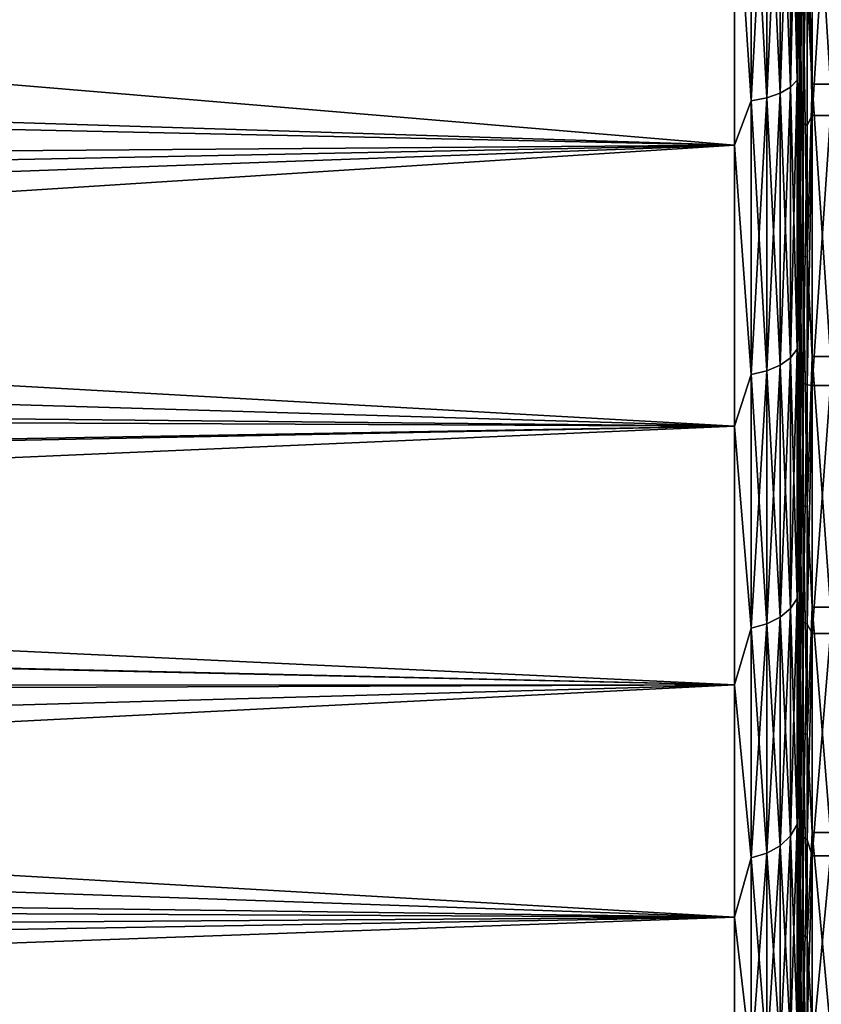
# Model space of a CAD drawing. Header units: metres. Extents: x -27 to 80, y -171 to 27.
# Tile 95 of 117: x 44.88 to 51.07, y -16.39 to -8.79. Entities that reach past the tile are written whole.
import ezdxf

# ---------------------------------------------------------------- set-up
doc = ezdxf.new("R2010")
doc.units = ezdxf.units.M
doc.layers.add('solid_509380_SW0003', color=7, linetype='CONTINUOUS')

msp = doc.modelspace()

# ---------------------------------------------------------------- linework, layer by layer
at = {"layer": 'solid_509380_SW0003'}
for points in [[(50.883099, -7.055501, 87.384827), (50.83321, -7.096802, 87.498299), (50.83321, -9.31243, 86.542572)], [(50.883099, -9.258235, 86.434662), (50.883099, -7.055501, 87.384827), (50.83321, -9.31243, 86.542572)], [(50.883099, -7.055501, 48.61517), (50.883099, -9.258235, 49.565338), (50.83321, -7.096802, 48.501698)], [(50.883099, -7.055501, 48.61517), (50.900002, -7.257576, 48.827686), (50.883099, -9.258235, 49.565338)], [(50.883099, -9.258235, 86.434662), (50.900002, -7.257576, 87.17231), (50.883099, -7.055501, 87.384827)], [(50.900002, -7.018647, 49.111881), (50.900002, -9.515845, 49.842392), (50.900002, -7.257576, 48.827686)], [(50.900002, -7.018647, 49.111881), (50.900002, -9.244189, 50.095604), (50.900002, -9.515845, 49.842392)], [(50.907612, -8.531931, 49.703217), (50.900002, -9.244189, 50.095604), (50.900002, -7.018647, 49.111881)], [(50.961803, -8.554815, 49.65414), (51, -7.053487, 49.018147), (51, -9.29007, 50.006748)], [(51.139996, -9.29007, 50.006748), (51, -9.29007, 50.006748), (51, -7.053487, 49.018147)], [(51.139996, -7.053487, 49.018147), (51.139996, -9.29007, 50.006748), (51, -7.053487, 49.018147)], [(50.753738, -7.132272, 87.595757), (50.650112, -7.15949, 87.67054), (50.650112, -9.39469, 86.706367)], [(50.753738, -9.358974, 86.635254), (50.753738, -7.132272, 87.595757), (50.650112, -9.39469, 86.706367)], [(50.753738, -7.132272, 48.404243), (50.753738, -9.358974, 49.36475), (50.650112, -7.15949, 48.329464)], [(50.83321, -7.096802, 87.498299), (50.753738, -7.132272, 87.595757), (50.753738, -9.358974, 86.635254)], [(50.83321, -9.31243, 86.542572), (50.83321, -7.096802, 87.498299), (50.753738, -9.358974, 86.635254)], [(50.83321, -7.096802, 48.501698), (50.83321, -9.31243, 49.457428), (50.753738, -7.132272, 48.404243)], [(50.83321, -9.31243, 49.457428), (50.753738, -9.358974, 49.36475), (50.753738, -7.132272, 48.404243)], [(50.883099, -9.258235, 49.565338), (50.83321, -9.31243, 49.457428), (50.83321, -7.096802, 48.501698)], [(50.529411, -9.417136, 86.75106), (50.529411, -7.176596, 87.717537), (50.400002, -7.446702, 87.635338)], [(50.529411, -7.176596, 48.282463), (50.529411, -9.417136, 49.24894), (50.400002, -7.446702, 48.364658)], [(50.650112, -7.15949, 87.67054), (50.529411, -7.176596, 87.717537), (50.529411, -9.417136, 86.75106)], [(50.650112, -9.39469, 86.706367), (50.650112, -7.15949, 87.67054), (50.529411, -9.417136, 86.75106)], [(50.650112, -7.15949, 48.329464), (50.650112, -9.39469, 49.293636), (50.529411, -7.176596, 48.282463)], [(50.650112, -9.39469, 49.293636), (50.529411, -9.417136, 49.24894), (50.529411, -7.176596, 48.282463)], [(50.753738, -9.358974, 49.36475), (50.650112, -9.39469, 49.293636), (50.650112, -7.15949, 48.329464)], [(50.883099, -9.258235, 49.565338), (50.900002, -7.257576, 48.827686), (50.900002, -9.515845, 49.842392)], [(50.883099, -9.258235, 86.434662), (50.900002, -9.515845, 86.157608), (50.900002, -7.257576, 87.17231)], [(50.900002, -7.271586, 86.792191), (50.900002, -7.257576, 87.17231), (50.900002, -9.515845, 86.157608)], [(50.900002, -9.483737, 85.778671), (50.900002, -7.271586, 86.792191), (50.900002, -9.515845, 86.157608)], [(50.907612, -7.453633, 86.761917), (50.900002, -7.271586, 86.792191), (50.900002, -9.483737, 85.778671)], [(50.961803, -7.473625, 86.812241), (51, -9.530795, 85.866913), (51, -7.307687, 86.885452)], [(51.139996, -7.307687, 86.885452), (51, -7.307687, 86.885452), (51, -9.530795, 85.866913)], [(51.139996, -9.530795, 85.866913), (51.139996, -7.307687, 86.885452), (51, -9.530795, 85.866913)], [(50.400002, -7.446702, 87.635338), (22.804777, -8.346771, 87.269958), (22.445173, -9.154783, 86.899467)], [(50.400002, -9.759187, 86.594574), (50.400002, -7.446702, 87.635338), (22.445173, -9.154783, 86.899467)], [(50.400002, -7.446702, 48.364658), (50.400002, -9.759187, 49.405422), (23.147261, -7.475919, 48.375763)], [(50.529411, -9.417136, 86.75106), (50.400002, -7.446702, 87.635338), (50.400002, -9.759187, 86.594574)], [(50.529411, -9.417136, 49.24894), (50.400002, -9.759187, 49.405422), (50.400002, -7.446702, 48.364658)], [(50.400002, -9.759187, 49.405422), (22.571356, -8.884988, 48.972206), (23.147261, -7.475919, 48.375763)], [(50.907612, -9.58136, 85.769745), (50.907612, -7.453633, 86.761917), (50.900002, -9.483737, 85.778671)], [(50.929317, -7.465621, 86.792091), (50.907612, -7.453633, 86.761917), (50.907612, -9.58136, 85.769745)], [(50.929317, -9.59677, 85.798325), (50.929317, -7.465621, 86.792091), (50.907612, -9.58136, 85.769745)], [(50.961803, -7.473625, 86.812241), (50.929317, -7.465621, 86.792091), (50.929317, -9.59677, 85.798325)], [(50.961803, -9.607059, 85.817406), (50.961803, -7.473625, 86.812241), (50.929317, -9.59677, 85.798325)], [(50.961803, -9.607059, 85.817406), (51, -9.530795, 85.866913), (50.961803, -7.473625, 86.812241)], [(50.907612, -8.531931, 49.703217), (50.907612, -10.598368, 50.817429), (50.900002, -9.244189, 50.095604)], [(50.929317, -10.615414, 50.789791), (50.907612, -10.598368, 50.817429), (50.907612, -8.531931, 49.703217)], [(50.929317, -8.545653, 49.673786), (50.929317, -10.615414, 50.789791), (50.907612, -8.531931, 49.703217)], [(50.961803, -10.626796, 50.771339), (50.929317, -10.615414, 50.789791), (50.929317, -8.545653, 49.673786)], [(50.961803, -8.554815, 49.65414), (50.961803, -10.626796, 50.771339), (50.929317, -8.545653, 49.673786)], [(50.961803, -8.554815, 49.65414), (51, -9.29007, 50.006748), (50.961803, -10.626796, 50.771339)], [(50.400002, -9.759187, 49.405422), (21.859495, -10.330727, 49.716782), (22.571356, -8.884988, 48.972206)], [(50.400002, -9.759187, 86.594574), (22.445173, -9.154783, 86.899467), (22.04191, -9.978669, 86.477722)], [(50.883099, -9.258235, 86.434662), (50.83321, -9.31243, 86.542572), (50.83321, -11.402124, 85.33609)], [(50.883099, -11.335768, 85.235199), (50.883099, -9.258235, 86.434662), (50.83321, -11.402124, 85.33609)], [(50.883099, -9.258235, 49.565338), (50.883099, -11.335768, 50.764801), (50.83321, -9.31243, 49.457428)], [(50.883099, -9.258235, 49.565338), (50.900002, -9.515845, 49.842392), (50.900002, -10.595209, 50.450314)], [(50.883099, -9.258235, 49.565338), (50.900002, -10.595209, 50.450314), (50.883099, -11.335768, 50.764801)], [(50.883099, -11.335768, 85.235199), (50.900002, -9.515845, 86.157608), (50.883099, -9.258235, 86.434662)], [(50.900002, -9.244189, 50.095604), (50.900002, -10.595209, 50.450314), (50.900002, -9.515845, 49.842392)], [(50.900002, -9.244189, 50.095604), (50.900002, -11.33494, 51.34042), (50.900002, -10.595209, 50.450314)], [(50.907612, -10.598368, 50.817429), (50.900002, -11.33494, 51.34042), (50.900002, -9.244189, 50.095604)], [(50.83321, -9.31243, 86.542572), (50.753738, -9.358974, 86.635254), (50.753738, -11.459113, 85.422737)], [(50.83321, -11.402124, 85.33609), (50.83321, -9.31243, 86.542572), (50.753738, -11.459113, 85.422737)], [(50.83321, -9.31243, 49.457428), (50.83321, -11.402124, 50.663914), (50.753738, -9.358974, 49.36475)], [(50.883099, -11.335768, 50.764801), (50.83321, -11.402124, 50.663914), (50.83321, -9.31243, 49.457428)], [(50.961803, -10.626796, 50.771339), (51, -9.29007, 50.006748), (51, -11.391181, 51.257732)], [(51.139996, -11.391181, 51.257732), (51, -11.391181, 51.257732), (51, -9.29007, 50.006748)], [(51.139996, -9.29007, 50.006748), (51.139996, -11.391181, 51.257732), (51, -9.29007, 50.006748)], [(50.529411, -11.530327, 85.531013), (50.529411, -9.417136, 86.75106), (50.400002, -9.759187, 86.594574)], [(50.529411, -9.417136, 49.24894), (50.529411, -11.530327, 50.46899), (50.400002, -9.759187, 49.405422)], [(50.650112, -9.39469, 86.706367), (50.529411, -9.417136, 86.75106), (50.529411, -11.530327, 85.531013)], [(50.650112, -11.502843, 85.48922), (50.650112, -9.39469, 86.706367), (50.529411, -11.530327, 85.531013)], [(50.650112, -9.39469, 49.293636), (50.650112, -11.502843, 50.510777), (50.529411, -9.417136, 49.24894)], [(50.650112, -11.502843, 50.510777), (50.529411, -11.530327, 50.46899), (50.529411, -9.417136, 49.24894)], [(50.753738, -9.358974, 86.635254), (50.650112, -9.39469, 86.706367), (50.650112, -11.502843, 85.48922)], [(50.753738, -11.459113, 85.422737), (50.753738, -9.358974, 86.635254), (50.650112, -11.502843, 85.48922)], [(50.753738, -9.358974, 49.36475), (50.753738, -11.459113, 50.577267), (50.650112, -9.39469, 49.293636)], [(50.753738, -11.459113, 50.577267), (50.650112, -11.502843, 50.510777), (50.650112, -9.39469, 49.293636)], [(50.83321, -11.402124, 50.663914), (50.753738, -11.459113, 50.577267), (50.753738, -9.358974, 49.36475)], [(50.900002, -9.483737, 85.778671), (50.900002, -10.595209, 85.549683), (50.900002, -11.636244, 84.877434)], [(50.900002, -9.483737, 85.778671), (50.900002, -11.636244, 84.877434), (50.900002, -11.557565, 84.505913)], [(50.900002, -9.483737, 85.778671), (50.900002, -9.515845, 86.157608), (50.900002, -10.595209, 85.549683)], [(50.907612, -9.58136, 85.769745), (50.900002, -9.483737, 85.778671), (50.900002, -11.557565, 84.505913)], [(50.883099, -11.335768, 85.235199), (50.900002, -10.595209, 85.549683), (50.900002, -9.515845, 86.157608)], [(50.961803, -11.610574, 84.581619), (51, -11.614923, 84.58783), (51, -9.530795, 85.866913)], [(50.961803, -9.607059, 85.817406), (50.961803, -11.610574, 84.581619), (51, -9.530795, 85.866913)], [(51.139996, -9.530795, 85.866913), (51, -9.530795, 85.866913), (51, -11.614923, 84.58783)], [(51.139996, -11.614923, 84.58783), (51.139996, -9.530795, 85.866913), (51, -11.614923, 84.58783)], [(50.907612, -9.58136, 85.769745), (50.900002, -11.557565, 84.505913), (50.907612, -11.579515, 84.537262)], [(50.929317, -9.59677, 85.798325), (50.907612, -9.58136, 85.769745), (50.907612, -11.579515, 84.537262)], [(50.929317, -9.59677, 85.798325), (50.907612, -11.579515, 84.537262), (50.929317, -11.598139, 84.563858)], [(50.961803, -9.607059, 85.817406), (50.929317, -9.59677, 85.798325), (50.929317, -11.598139, 84.563858)], [(50.961803, -9.607059, 85.817406), (50.929317, -11.598139, 84.563858), (50.961803, -11.610574, 84.581619)], [(50.400002, -9.759187, 86.594574), (21.597216, -10.809665, 86.004196), (21.114235, -11.635808, 85.481644)], [(50.400002, -11.929359, 85.282661), (50.400002, -9.759187, 86.594574), (21.114235, -11.635808, 85.481644)], [(50.400002, -9.759187, 86.594574), (22.04191, -9.978669, 86.477722), (21.597216, -10.809665, 86.004196)], [(50.400002, -9.759187, 49.405422), (50.400002, -11.929359, 50.717339), (21.859495, -10.330727, 49.716782)], [(50.529411, -11.530327, 85.531013), (50.400002, -9.759187, 86.594574), (50.400002, -11.929359, 85.282661)], [(50.529411, -11.530327, 50.46899), (50.400002, -11.929359, 50.717339), (50.400002, -9.759187, 49.405422)], [(50.400002, -11.929359, 50.717339), (21.453959, -11.063921, 50.150921), (21.859495, -10.330727, 49.716782)], [(50.883099, -11.335768, 50.764801), (50.900002, -10.595209, 50.450314), (50.900002, -11.636244, 51.122566)], [(50.883099, -11.335768, 85.235199), (50.900002, -11.636244, 84.877434), (50.900002, -10.595209, 85.549683)], [(50.900002, -11.33494, 51.34042), (50.900002, -11.636244, 51.122566), (50.900002, -10.595209, 50.450314)], [(50.907612, -10.598368, 50.817429), (50.907612, -12.521481, 52.164005), (50.900002, -11.33494, 51.34042)], [(50.929317, -12.541619, 52.138535), (50.907612, -12.521481, 52.164005), (50.907612, -10.598368, 50.817429)], [(50.929317, -10.615414, 50.789791), (50.929317, -12.541619, 52.138535), (50.907612, -10.598368, 50.817429)], [(50.961803, -12.555066, 52.121529), (50.929317, -12.541619, 52.138535), (50.929317, -10.615414, 50.789791)], [(50.961803, -10.626796, 50.771339), (50.961803, -12.555066, 52.121529), (50.929317, -10.615414, 50.789791)], [(50.961803, -10.626796, 50.771339), (51, -11.391181, 51.257732), (50.961803, -12.555066, 52.121529)], [(50.400002, -11.929359, 50.717339), (21.016216, -11.795642, 50.625801), (21.453959, -11.063921, 50.150921)], [(50.883099, -11.335768, 85.235199), (50.83321, -11.402124, 85.33609), (50.83321, -13.337625, 83.895164)], [(50.883099, -13.260004, 83.802658), (50.883099, -11.335768, 85.235199), (50.83321, -13.337625, 83.895164)], [(50.883099, -11.335768, 50.764801), (50.883099, -13.260004, 52.197342), (50.83321, -11.402124, 50.663914)], [(50.883099, -11.335768, 50.764801), (50.900002, -11.636244, 51.122566), (50.900002, -12.634732, 51.856472)], [(50.883099, -11.335768, 50.764801), (50.900002, -12.634732, 51.856472), (50.883099, -13.260004, 52.197342)], [(50.883099, -13.260004, 83.802658), (50.900002, -11.636244, 84.877434), (50.883099, -11.335768, 85.235199)], [(50.900002, -11.33494, 51.34042), (50.900002, -12.634732, 51.856472), (50.900002, -11.636244, 51.122566)], [(50.900002, -11.33494, 51.34042), (50.900002, -13.260365, 52.828144), (50.900002, -12.634732, 51.856472)], [(50.907612, -12.521481, 52.164005), (50.900002, -13.260365, 52.828144), (50.900002, -11.33494, 51.34042)], [(50.961803, -12.555066, 52.121529), (51, -11.391181, 51.257732), (51, -13.326183, 52.752857)], [(51.139996, -13.326183, 52.752857), (51, -13.326183, 52.752857), (51, -11.391181, 51.257732)], [(51.139996, -11.391181, 51.257732), (51.139996, -13.326183, 52.752857), (51, -11.391181, 51.257732)], [(50.753738, -11.459113, 85.422737), (50.650112, -11.502843, 85.48922), (50.650112, -13.45544, 84.035568)], [(50.753738, -13.404286, 83.974609), (50.753738, -11.459113, 85.422737), (50.650112, -13.45544, 84.035568)], [(50.753738, -11.459113, 50.577267), (50.753738, -13.404286, 52.025394), (50.650112, -11.502843, 50.510777)], [(50.83321, -11.402124, 85.33609), (50.753738, -11.459113, 85.422737), (50.753738, -13.404286, 83.974609)], [(50.83321, -13.337625, 83.895164), (50.83321, -11.402124, 85.33609), (50.753738, -13.404286, 83.974609)], [(50.83321, -11.402124, 50.663914), (50.83321, -13.337625, 52.104839), (50.753738, -11.459113, 50.577267)], [(50.83321, -13.337625, 52.104839), (50.753738, -13.404286, 52.025394), (50.753738, -11.459113, 50.577267)], [(50.883099, -13.260004, 52.197342), (50.83321, -13.337625, 52.104839), (50.83321, -11.402124, 50.663914)], [(50.529411, -13.487589, 84.073883), (50.529411, -11.530327, 85.531013), (50.400002, -11.929359, 85.282661)], [(50.529411, -11.530327, 50.46899), (50.529411, -13.487589, 51.926117), (50.400002, -11.929359, 50.717339)], [(50.650112, -11.502843, 85.48922), (50.529411, -11.530327, 85.531013), (50.529411, -13.487589, 84.073883)], [(50.650112, -13.45544, 84.035568), (50.650112, -11.502843, 85.48922), (50.529411, -13.487589, 84.073883)], [(50.650112, -11.502843, 50.510777), (50.650112, -13.45544, 51.964432), (50.529411, -11.530327, 50.46899)], [(50.650112, -13.45544, 51.964432), (50.529411, -13.487589, 51.926117), (50.529411, -11.530327, 50.46899)], [(50.753738, -13.404286, 52.025394), (50.650112, -13.45544, 51.964432), (50.650112, -11.502843, 50.510777)], [(50.900002, -11.557565, 84.505913), (50.900002, -12.634731, 84.143532), (50.900002, -13.586984, 83.350693)], [(50.900002, -13.462859, 82.992462), (50.900002, -11.557565, 84.505913), (50.900002, -13.586984, 83.350693)], [(50.900002, -11.557565, 84.505913), (50.900002, -11.636244, 84.877434), (50.900002, -12.634731, 84.143532)], [(50.907612, -11.579515, 84.537262), (50.900002, -11.557565, 84.505913), (50.900002, -13.462859, 82.992462)], [(50.907612, -13.421078, 83.081146), (50.907612, -11.579515, 84.537262), (50.900002, -13.462859, 82.992462)], [(50.929317, -11.598139, 84.563858), (50.907612, -11.579515, 84.537262), (50.907612, -13.421078, 83.081146)], [(50.929317, -13.442663, 83.1054), (50.929317, -11.598139, 84.563858), (50.907612, -13.421078, 83.081146)], [(50.961803, -11.610574, 84.581619), (50.929317, -11.598139, 84.563858), (50.929317, -13.442663, 83.1054)], [(50.961803, -13.457076, 83.121597), (50.961803, -11.610574, 84.581619), (50.929317, -13.442663, 83.1054)], [(50.961803, -13.457076, 83.121597), (51, -11.614923, 84.58783), (50.961803, -11.610574, 84.581619)], [(50.961803, -13.457076, 83.121597), (51, -13.529678, 83.066864), (51, -11.614923, 84.58783)], [(51, -13.529678, 83.066864), (51.139996, -11.614923, 84.58783), (51, -11.614923, 84.58783)], [(51.139996, -13.529678, 83.066864), (51.139996, -11.614923, 84.58783), (51, -13.529678, 83.066864)], [(50.400002, -11.929359, 85.282661), (21.114235, -11.635808, 85.481644), (20.595549, -12.449813, 84.911598)], [(50.883099, -13.260004, 83.802658), (50.900002, -12.634731, 84.143532), (50.900002, -11.636244, 84.877434)], [(50.400002, -11.929359, 50.717339), (20.54995, -12.519423, 51.13987), (21.016216, -11.795642, 50.625801)], [(50.400002, -11.929359, 85.282661), (20.595549, -12.449813, 84.911598), (20.041553, -13.251341, 84.291161)], [(50.400002, -13.925576, 83.718727), (50.400002, -11.929359, 85.282661), (20.041553, -13.251341, 84.291161)], [(50.400002, -11.929359, 50.717339), (50.400002, -13.925576, 52.281273), (20.54995, -12.519423, 51.13987)], [(50.529411, -13.487589, 84.073883), (50.400002, -11.929359, 85.282661), (50.400002, -13.925576, 83.718727)], [(50.529411, -13.487589, 51.926117), (50.400002, -13.925576, 52.281273), (50.400002, -11.929359, 50.717339)], [(50.400002, -13.925576, 52.281273), (20.056253, -13.231689, 51.692871), (20.54995, -12.519423, 51.13987)], [(50.907612, -12.521481, 52.164005), (50.907612, -14.275262, 53.724739), (50.900002, -13.260365, 52.828144)], [(50.929317, -14.298222, 53.701778), (50.907612, -14.275262, 53.724739), (50.907612, -12.521481, 52.164005)], [(50.929317, -12.541619, 52.138535), (50.929317, -14.298222, 53.701778), (50.907612, -12.521481, 52.164005)], [(50.961803, -14.313551, 53.686447), (50.929317, -14.298222, 53.701778), (50.929317, -12.541619, 52.138535)], [(50.961803, -12.555066, 52.121529), (50.961803, -14.313551, 53.686447), (50.929317, -12.541619, 52.138535)], [(50.961803, -12.555066, 52.121529), (51, -13.326183, 52.752857), (50.961803, -14.313551, 53.686447)], [(50.883099, -13.260004, 83.802658), (50.900002, -13.586984, 83.350693), (50.900002, -12.634731, 84.143532)], [(50.883099, -13.260004, 52.197342), (50.900002, -12.634732, 51.856472), (50.900002, -13.586984, 52.649307)], [(50.900002, -13.260365, 52.828144), (50.900002, -13.586984, 52.649307), (50.900002, -12.634732, 51.856472)], [(50.400002, -13.925576, 83.718727), (20.041553, -13.251341, 84.291161), (19.452627, -14.040409, 83.616241)], [(50.400002, -13.925576, 52.281273), (19.534967, -13.933509, 52.288307), (20.056253, -13.231689, 51.692871)], [(50.883099, -13.260004, 83.802658), (50.83321, -13.337625, 83.895164), (50.83321, -15.092755, 82.239281)], [(50.883099, -15.004921, 82.15641), (50.883099, -13.260004, 83.802658), (50.83321, -15.092755, 82.239281)], [(50.883099, -13.260004, 52.197342), (50.883099, -15.004921, 53.843586), (50.83321, -13.337625, 52.104839)], [(50.883099, -13.260004, 52.197342), (50.900002, -13.586984, 52.649307), (50.900002, -14.489466, 53.498089)], [(50.883099, -13.260004, 52.197342), (50.900002, -14.489466, 53.498089), (50.883099, -15.004921, 53.843586)], [(50.883099, -15.004921, 82.15641), (50.900002, -13.586984, 83.350693), (50.883099, -13.260004, 83.802658)], [(50.900002, -13.260365, 52.828144), (50.900002, -14.489466, 53.498089), (50.900002, -13.586984, 52.649307)], [(50.900002, -13.260365, 52.828144), (50.900002, -14.992461, 54.53714), (50.900002, -14.489466, 53.498089)], [(50.907612, -14.275262, 53.724739), (50.900002, -14.992461, 54.53714), (50.900002, -13.260365, 52.828144)], [(50.83321, -13.337625, 83.895164), (50.753738, -13.404286, 83.974609), (50.753738, -15.16819, 82.310448)], [(50.83321, -15.092755, 82.239281), (50.83321, -13.337625, 83.895164), (50.753738, -15.16819, 82.310448)], [(50.83321, -13.337625, 52.104839), (50.83321, -15.092755, 53.760719), (50.753738, -13.404286, 52.025394)], [(50.883099, -15.004921, 53.843586), (50.83321, -15.092755, 53.760719), (50.83321, -13.337625, 52.104839)], [(50.961803, -14.313551, 53.686447), (51, -13.326183, 52.752857), (51, -15.066861, 54.470322)], [(51.139996, -15.066861, 54.470322), (51, -15.066861, 54.470322), (51, -13.326183, 52.752857)], [(51.139996, -13.326183, 52.752857), (51.139996, -15.066861, 54.470322), (51, -13.326183, 52.752857)], [(50.753738, -13.404286, 83.974609), (50.650112, -13.45544, 84.035568), (50.650112, -15.226074, 82.365059)], [(50.753738, -15.16819, 82.310448), (50.753738, -13.404286, 83.974609), (50.650112, -15.226074, 82.365059)], [(50.753738, -13.404286, 52.025394), (50.753738, -15.16819, 53.689552), (50.650112, -13.45544, 51.964432)], [(50.83321, -15.092755, 53.760719), (50.753738, -15.16819, 53.689552), (50.753738, -13.404286, 52.025394)], [(50.907612, -15.081142, 81.421074), (50.907612, -13.421078, 83.081146), (50.900002, -13.462859, 82.992462)], [(50.929317, -13.442663, 83.1054), (50.907612, -13.421078, 83.081146), (50.907612, -15.081142, 81.421074)], [(50.929317, -15.105398, 81.442665), (50.929317, -13.442663, 83.1054), (50.907612, -15.081142, 81.421074)], [(50.961803, -13.457076, 83.121597), (50.929317, -13.442663, 83.1054), (50.929317, -15.105398, 81.442665)], [(50.529411, -15.262454, 82.399384), (50.529411, -13.487589, 84.073883), (50.400002, -13.925576, 83.718727)], [(50.529411, -13.487589, 51.926117), (50.529411, -15.262454, 53.600616), (50.400002, -13.925576, 52.281273)], [(50.650112, -13.45544, 84.035568), (50.529411, -13.487589, 84.073883), (50.529411, -15.262454, 82.399384)], [(50.650112, -15.226074, 82.365059), (50.650112, -13.45544, 84.035568), (50.529411, -15.262454, 82.399384)], [(50.650112, -13.45544, 51.964432), (50.650112, -15.226074, 53.634941), (50.529411, -13.487589, 51.926117)], [(50.650112, -15.226074, 53.634941), (50.529411, -15.262454, 53.600616), (50.529411, -13.487589, 51.926117)], [(50.753738, -15.16819, 53.689552), (50.650112, -15.226074, 53.634941), (50.650112, -13.45544, 51.964432)], [(50.900002, -13.462859, 82.992462), (50.900002, -14.489466, 82.501907), (50.900002, -15.339023, 81.600159)], [(50.900002, -15.171856, 81.260361), (50.900002, -13.462859, 82.992462), (50.900002, -15.339023, 81.600159)], [(50.900002, -13.462859, 82.992462), (50.900002, -13.586984, 83.350693), (50.900002, -14.489466, 82.501907)], [(50.907612, -15.081142, 81.421074), (50.900002, -13.462859, 82.992462), (50.900002, -15.171856, 81.260361)], [(50.961803, -15.121593, 81.457077), (50.961803, -13.457076, 83.121597), (50.929317, -15.105398, 81.442665)], [(50.961803, -15.121593, 81.457077), (51, -13.529678, 83.066864), (50.961803, -13.457076, 83.121597)], [(50.961803, -15.121593, 81.457077), (51, -15.247142, 81.326187), (51, -13.529678, 83.066864)], [(51.139996, -13.529678, 83.066864), (51, -13.529678, 83.066864), (51, -15.247142, 81.326187)], [(51.139996, -15.247142, 81.326187), (51.139996, -13.529678, 83.066864), (51, -15.247142, 81.326187)], [(50.883099, -15.004921, 82.15641), (50.900002, -14.489466, 82.501907), (50.900002, -13.586984, 83.350693)], [(50.400002, -13.925576, 83.718727), (18.83107, -14.813898, 82.884506), (18.180986, -15.566815, 82.095184)], [(50.400002, -15.718726, 81.925575), (50.400002, -13.925576, 83.718727), (18.180986, -15.566815, 82.095184)], [(50.400002, -13.925576, 83.718727), (19.452627, -14.040409, 83.616241), (18.83107, -14.813898, 82.884506)], [(50.400002, -15.718726, 54.074425), (18.986282, -14.625463, 52.930302), (19.534967, -13.933509, 52.288307)], [(50.400002, -13.925576, 52.281273), (50.400002, -15.718726, 54.074425), (19.534967, -13.933509, 52.288307)], [(50.529411, -15.262454, 82.399384), (50.400002, -13.925576, 83.718727), (50.400002, -15.718726, 81.925575)], [(50.529411, -15.262454, 53.600616), (50.400002, -15.718726, 54.074425), (50.400002, -13.925576, 52.281273)], [(50.907612, -14.275262, 53.724739), (50.907612, -15.835994, 55.478519), (50.900002, -14.992461, 54.53714)], [(50.929317, -15.861464, 55.458382), (50.907612, -15.835994, 55.478519), (50.907612, -14.275262, 53.724739)], [(50.929317, -14.298222, 53.701778), (50.929317, -15.861464, 55.458382), (50.907612, -14.275262, 53.724739)], [(50.961803, -15.878469, 55.444935), (50.929317, -15.861464, 55.458382), (50.929317, -14.298222, 53.701778)], [(50.961803, -14.313551, 53.686447), (50.961803, -15.878469, 55.444935), (50.929317, -14.298222, 53.701778)], [(50.961803, -14.313551, 53.686447), (51, -15.066861, 54.470322), (50.961803, -15.878469, 55.444935)], [(50.883099, -15.004921, 53.843586), (50.900002, -14.489466, 53.498089), (50.900002, -15.339024, 54.399841)], [(50.883099, -15.004921, 82.15641), (50.900002, -15.339023, 81.600159), (50.900002, -14.489466, 82.501907)], [(50.900002, -14.992461, 54.53714), (50.900002, -15.339024, 54.399841), (50.900002, -14.489466, 53.498089)], [(50.400002, -15.718726, 54.074425), (18.416281, -15.300241, 53.615891), (18.986282, -14.625463, 52.930302)], [(50.883099, -15.004921, 82.15641), (50.83321, -15.092755, 82.239281), (50.83321, -16.643784, 80.390839)], [(50.883099, -16.546923, 80.318726), (50.883099, -15.004921, 82.15641), (50.83321, -16.643784, 80.390839)], [(50.883099, -15.004921, 53.843586), (50.883099, -16.546923, 55.681274), (50.83321, -15.092755, 53.760719)], [(50.883099, -15.004921, 53.843586), (50.900002, -15.339024, 54.399841), (50.900002, -16.132639, 55.351368)], [(50.883099, -15.004921, 53.843586), (50.900002, -16.132639, 55.351368), (50.883099, -16.546923, 55.681274)], [(50.883099, -16.546923, 80.318726), (50.900002, -15.339023, 81.600159), (50.883099, -15.004921, 82.15641)], [(50.900002, -14.992461, 54.53714), (50.900002, -16.132639, 55.351368), (50.900002, -15.339024, 54.399841)], [(50.900002, -14.992461, 54.53714), (50.900002, -16.505913, 56.442436), (50.900002, -16.132639, 55.351368)], [(50.907612, -15.835994, 55.478519), (50.900002, -16.505913, 56.442436), (50.900002, -14.992461, 54.53714)], [(50.83321, -15.092755, 82.239281), (50.753738, -15.16819, 82.310448), (50.753738, -16.726971, 80.452766)], [(50.83321, -16.643784, 80.390839), (50.83321, -15.092755, 82.239281), (50.753738, -16.726971, 80.452766)], [(50.83321, -15.092755, 53.760719), (50.83321, -16.643784, 55.609161), (50.753738, -15.16819, 53.689552)], [(50.883099, -16.546923, 55.681274), (50.83321, -16.643784, 55.609161), (50.83321, -15.092755, 53.760719)], [(50.907612, -16.537262, 79.579514), (50.907612, -15.081142, 81.421074), (50.900002, -15.171856, 81.260361)], [(50.929317, -15.105398, 81.442665), (50.907612, -15.081142, 81.421074), (50.907612, -16.537262, 79.579514)], [(50.929317, -16.56386, 79.598137), (50.929317, -15.105398, 81.442665), (50.907612, -16.537262, 79.579514)], [(50.961803, -15.121593, 81.457077), (50.929317, -15.105398, 81.442665), (50.929317, -16.56386, 79.598137)], [(50.961803, -16.581617, 79.610573), (50.961803, -15.121593, 81.457077), (50.929317, -16.56386, 79.598137)], [(50.961803, -15.878469, 55.444935), (51, -15.066861, 54.470322), (51, -16.58783, 56.385078)], [(50.961803, -16.581617, 79.610573), (51, -15.247142, 81.326187), (50.961803, -15.121593, 81.457077)], [(51.139996, -16.58783, 56.385078), (51, -16.58783, 56.385078), (51, -15.066861, 54.470322)], [(51.139996, -15.066861, 54.470322), (51.139996, -16.58783, 56.385078), (51, -15.066861, 54.470322)], [(50.753738, -15.16819, 82.310448), (50.650112, -15.226074, 82.365059), (50.650112, -16.790802, 80.50029)], [(50.753738, -16.726971, 80.452766), (50.753738, -15.16819, 82.310448), (50.650112, -16.790802, 80.50029)], [(50.753738, -15.16819, 53.689552), (50.753738, -16.726971, 55.547234), (50.650112, -15.226074, 53.634941)], [(50.83321, -16.643784, 55.609161), (50.753738, -16.726971, 55.547234), (50.753738, -15.16819, 53.689552)], [(50.900002, -15.171856, 81.260361), (50.900002, -16.132639, 80.648636), (50.900002, -16.867285, 79.650955)], [(50.900002, -16.65958, 79.334938), (50.900002, -15.171856, 81.260361), (50.900002, -16.867285, 79.650955)], [(50.900002, -15.171856, 81.260361), (50.900002, -15.339023, 81.600159), (50.900002, -16.132639, 80.648636)], [(50.907612, -16.537262, 79.579514), (50.900002, -15.171856, 81.260361), (50.900002, -16.65958, 79.334938)], [(50.529411, -16.830921, 80.530159), (50.529411, -15.262454, 82.399384), (50.400002, -15.718726, 81.925575)], [(50.529411, -15.262454, 53.600616), (50.529411, -16.830921, 55.469845), (50.400002, -15.718726, 54.074425)], [(50.650112, -15.226074, 82.365059), (50.529411, -15.262454, 82.399384), (50.529411, -16.830921, 80.530159)], [(50.650112, -16.790802, 80.50029), (50.650112, -15.226074, 82.365059), (50.529411, -16.830921, 80.530159)], [(50.650112, -15.226074, 53.634941), (50.650112, -16.790802, 55.49971), (50.529411, -15.262454, 53.600616)], [(50.650112, -16.790802, 55.49971), (50.529411, -16.830921, 55.469845), (50.529411, -15.262454, 53.600616)], [(50.753738, -16.726971, 55.547234), (50.650112, -16.790802, 55.49971), (50.650112, -15.226074, 53.634941)], [(50.961803, -16.581617, 79.610573), (51, -16.742268, 79.391182), (51, -15.247142, 81.326187)], [(51.139996, -15.247142, 81.326187), (51, -15.247142, 81.326187), (51, -16.742268, 79.391182)], [(51.139996, -16.742268, 79.391182), (51.139996, -15.247142, 81.326187), (51, -16.742268, 79.391182)], [(50.400002, -15.718726, 54.074425), (17.838284, -15.942777, 54.331501), (18.416281, -15.300241, 53.615891)], [(50.883099, -16.546923, 80.318726), (50.900002, -16.132639, 80.648636), (50.900002, -15.339023, 81.600159)], [(50.400002, -15.718726, 81.925575), (18.180986, -15.566815, 82.095184), (17.522038, -16.279266, 81.265953)], [(50.400002, -15.718726, 81.925575), (17.522038, -16.279266, 81.265953), (16.892733, -16.917799, 80.441383)], [(50.400002, -17.282661, 79.929359), (50.400002, -15.718726, 81.925575), (16.892733, -16.917799, 80.441383)], [(50.400002, -15.718726, 54.074425), (50.400002, -17.282661, 56.070641), (17.838284, -15.942777, 54.331501)], [(50.529411, -16.830921, 80.530159), (50.400002, -15.718726, 81.925575), (50.400002, -17.282661, 79.929359)], [(50.529411, -16.830921, 55.469845), (50.400002, -17.282661, 56.070641), (50.400002, -15.718726, 54.074425)], [(50.907612, -15.835994, 55.478519), (50.907612, -17.182571, 57.40163), (50.900002, -16.505913, 56.442436)], [(50.929317, -17.210207, 57.384586), (50.907612, -17.182571, 57.40163), (50.907612, -15.835994, 55.478519)], [(50.929317, -15.861464, 55.458382), (50.929317, -17.210207, 57.384586), (50.907612, -15.835994, 55.478519)], [(50.961803, -17.228659, 57.373203), (50.929317, -17.210207, 57.384586), (50.929317, -15.861464, 55.458382)], [(50.961803, -15.878469, 55.444935), (50.961803, -17.228659, 57.373203), (50.929317, -15.861464, 55.458382)], [(50.961803, -15.878469, 55.444935), (51, -16.58783, 56.385078), (50.961803, -17.228659, 57.373203)], [(50.400002, -17.282661, 56.070641), (17.268614, -16.539015, 55.059326), (17.838284, -15.942777, 54.331501)], [(50.883099, -16.546923, 55.681274), (50.900002, -16.132639, 55.351368), (50.900002, -16.867285, 56.349049)], [(50.883099, -16.546923, 80.318726), (50.900002, -16.867285, 79.650955), (50.900002, -16.132639, 80.648636)], [(50.900002, -16.505913, 56.442436), (50.900002, -16.867285, 56.349049), (50.900002, -16.132639, 55.351368)]]:
    msp.add_3dface(points, dxfattribs=at)

doc.saveas('drawing.dxf')
